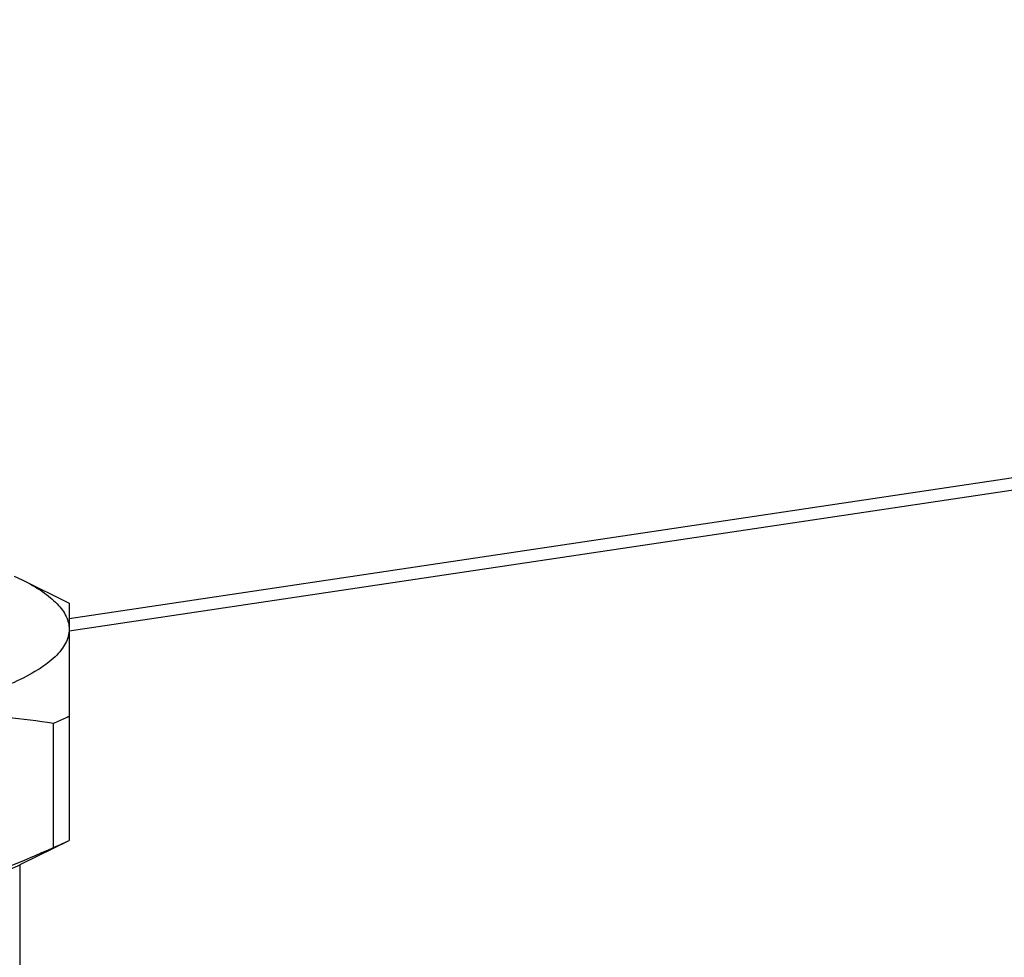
# Model space of a CAD drawing. Header units: millimetres. Extents: x 0 to 1189, y 0 to 841.
# Tile 9 of 27: x 339 to 375, y 355 to 389. Entities that reach past the tile are written whole.
import ezdxf

# ---------------------------------------------------------------- set-up
doc = ezdxf.new("R2010")
doc.units = ezdxf.units.MM
doc.header["$LTSCALE"] = 65.395
doc.layers.get('0').update_dxf_attribs({"linetype": 'CONTINUOUS'})

msp = doc.modelspace()

# ---------------------------------------------------------------- linework, layer by layer
at = {"color": 7, "linetype": 'CONTINUOUS'}
for p, q in [((340.442, 367.621), (486.823, 389.494)), ((340.442, 367.172), (487.573, 389.158)), ((338.433, 369.168), (338.73, 369.028)), ((338.73, 369.028), (340.442, 368.182)), ((340.442, 368.182), (340.441, 359.51)), ((339.87, 359.254), (339.87, 363.785)), ((338.729, 358.664), (340.441, 359.51)), ((338.641, 358.622), (338.638, 331.333))]:
    msp.add_line(p, q, dxfattribs=at)
for points, knots in [([(338.73, 369.028), (338.986, 368.901), (339.343, 368.702), (339.76, 368.392), (340.005, 368.167), (340.198, 367.937), (340.338, 367.704), (340.423, 367.467), (340.442, 367.305), (340.442, 367.227)], [0, 0, 0, 0, 0.328535, 0.470096, 0.597323, 0.711495, 0.814598, 0.909504, 1, 1, 1, 1]), ([(340.442, 367.227), (340.442, 367.141), (340.419, 366.965), (340.318, 366.708), (340.153, 366.455), (339.926, 366.207), (339.638, 365.965), (339.148, 365.632), (338.382, 365.243), (337.291, 364.829), (335.999, 364.455), (334.529, 364.126), (333.488, 363.948), (332.942, 363.866)], [0, 0, 0, 0, 0.029695, 0.061082, 0.095578, 0.134218, 0.177681, 0.226374, 0.340106, 0.475767, 0.632304, 0.807857, 1, 1, 1, 1]), ([(339.87, 363.785), (338.735, 363.96), (337.007, 364.125), (334.688, 364.076), (333.524, 363.953), (332.942, 363.866)], [0, 0, 0, 0, 0.495487, 0.74635, 1, 1, 1, 1]), ([(340.442, 364.041), (340.397, 364.019), (340.208, 363.93), (340.017, 363.846), (339.87, 363.785)], [0, 0, 0, 0, 0.241516, 1, 1, 1, 1]), ([(332.941, 357.105), (333.53, 357.193), (334.708, 357.421), (337.046, 358.072), (338.752, 358.749), (339.87, 359.254)], [0, 0, 0, 0, 0.245474, 0.494154, 1, 1, 1, 1]), ([(339.87, 359.254), (339.92, 359.275), (340.112, 359.356), (340.302, 359.443), (340.441, 359.51)], [0, 0, 0, 0, 0.258491, 1, 1, 1, 1]), ([(332.941, 357.105), (333.528, 357.192), (334.643, 357.384), (336.206, 357.744), (337.557, 358.156), (338.369, 358.486), (338.729, 358.664)], [0, 0, 0, 0, 0.295939, 0.563894, 0.799612, 1, 1, 1, 1])]:
    msp.add_open_spline(points, degree=3, knots=knots, dxfattribs=at)

doc.saveas('drawing.dxf')
